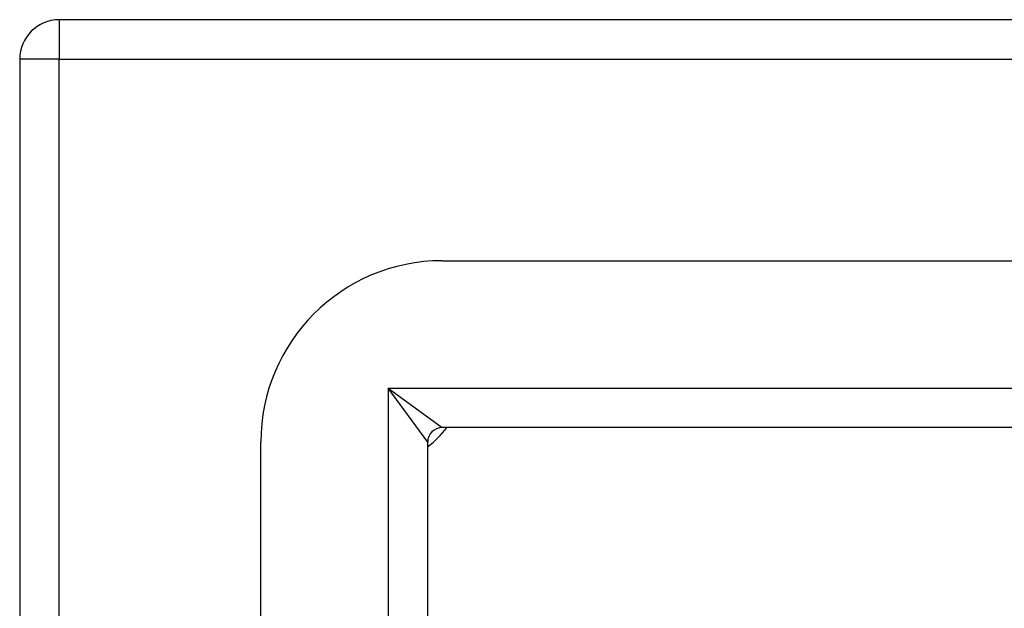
# Model space of a CAD drawing. Header units: inches. Extents: x 7.3 to 107, y 7.4 to 69.5.
# Tile 26 of 53: x 49 to 51.2, y 47.8 to 49. Entities that reach past the tile are written whole.
import ezdxf

# ---------------------------------------------------------------- set-up
doc = ezdxf.new("R2010")
doc.units = ezdxf.units.IN
doc.header["$LTSCALE"] = 6.835203
doc.header["$MEASUREMENT"] = 0
doc.layers.add('Visible Edges(ANSI)', color=7, linetype='Continuous', lineweight=25)
doc.layers.add('Visible Tangent Edges(ANSI)', color=7, linetype='Continuous', lineweight=25)

msp = doc.modelspace()

# ---------------------------------------------------------------- linework, layer by layer
at = {"layer": 'Visible Edges(ANSI)'}
for p, q in [((65.1121, 49.0496), (49.1258, 49.0496)), ((49.0409, 48.9648), (49.0409, 28.9395)), ((49.9468, 48.5328), (64.291, 48.5328)), ((64.291, 48.175), (49.9468, 48.175)), ((49.5577, 29.7606), (49.5577, 48.1437)), ((49.9155, 29.7606), (49.9155, 48.1437))]:
    msp.add_line(p, q, dxfattribs=at)
for centre, radius, start, end in [((49.1258, 48.9648), 0.0848, 90, 180), ((49.9468, 48.1437), 0.3891, 90, 180), ((49.7983, 48.2923), 0.1969, 306.5553, 323.4447), ((49.9468, 48.1437), 0.0313, 90, 180)]:
    msp.add_arc(centre, radius, start, end, dxfattribs=at)
at = {"layer": 'Visible Tangent Edges(ANSI)'}
for p, q in [((49.1258, 49.0496), (49.1258, 48.9648)), ((49.1258, 48.9648), (49.0409, 48.9648)), ((49.1258, 48.9648), (65.1121, 48.9648)), ((49.1258, 28.9395), (49.1258, 48.9648)), ((49.8307, 48.2598), (49.9468, 48.175)), ((49.9155, 48.1437), (49.8307, 48.2598)), ((49.8307, 48.2598), (64.4071, 48.2598)), ((49.8307, 48.2598), (49.8307, 29.6444))]:
    msp.add_line(p, q, dxfattribs=at)

doc.saveas('drawing.dxf')
